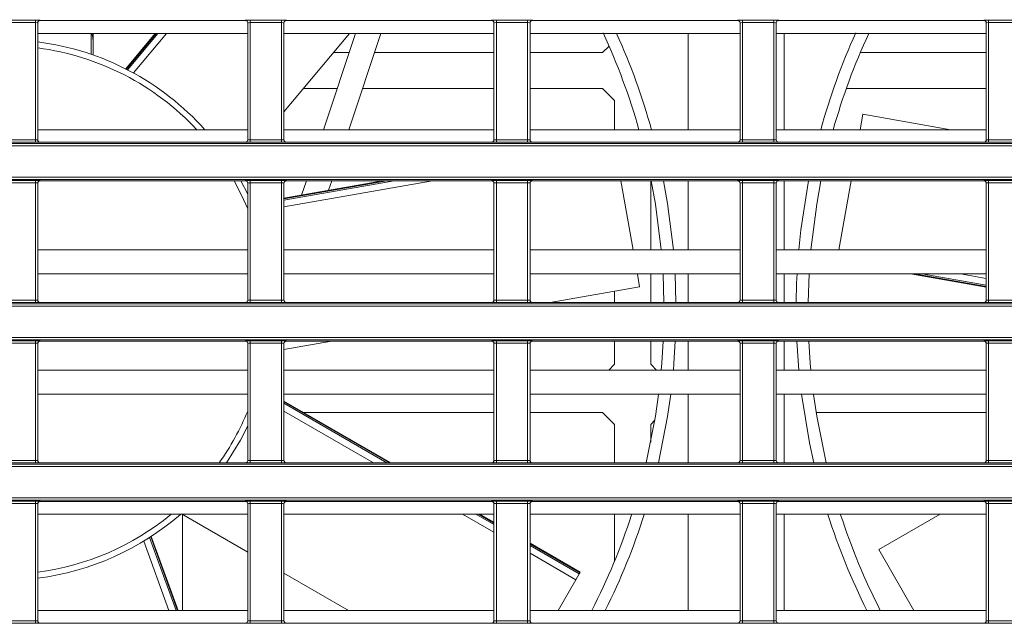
# Model space of a CAD drawing. Header units: millimetres. Extents: x 0 to 1118, y 0 to 864.
# Tile 110 of 256: x 161 to 181, y 431 to 443. Entities that reach past the tile are written whole.
import ezdxf

# ---------------------------------------------------------------- set-up
doc = ezdxf.new("R2010")
doc.units = ezdxf.units.MM
doc.styles.add('SLDTEXTSTYLE0', font='TXT', dxfattribs={"width": 0.605})
doc.dimstyles.new('SLDDIMSTYLE0', dxfattribs={"dimtxt": 3.175, "dimasz": 3.302, "dimexe": 0, "dimexo": 0.0625, "dimgap": 0.79375, "dimtad": 0, "dimtih": 1, "dimtoh": 1, "dimdec": 1, "dimlfac": 4, "dimrnd": 1e-09, "dimzin": 12, "dimdsep": 46, "dimtxsty": 'SLDTEXTSTYLE0', "dimsah": 1, "dimcen": 0.09, "dimadec": 0, "dimazin": 3, "dimtfac": 1, "dimtofl": 0, "dimtmove": 0, "dimatfit": 3, "dimfxl": 1, "dimfrac": 2, "dimtolj": 1, "dimtzin": 12, "dimarcsym": 0})

# ---------------------------------------------------------------- blocks, each defined once
blk = doc.blocks.new('_D_11')
at = {"color": 7, "linetype": 'Continuous', "lineweight": 0}
for p, q in [((93.377, 440.689), (93.377, 479.923)), ((315.67, 440.689), (315.67, 479.923)), ((93.377, 478.323), (199.067, 478.323)), ((315.67, 478.323), (209.981, 478.323))]:
    blk.add_line(p, q, dxfattribs=at)
for points in [[(93.377, 478.323), (96.679, 477.815), (96.679, 478.831)], [(315.67, 478.323), (312.368, 478.831), (312.368, 477.815)]]:
    blk.add_solid(points, dxfattribs=at)
at = {"color": 7, "linetype": 'Continuous', "lineweight": 0, "insert": (199.067, 479.98), "char_height": 3.175, "attachment_point": 1, "style": 'SLDTEXTSTYLE0'}
blk.add_mtext('889.2', dxfattribs=at)

msp = doc.modelspace()

# ---------------------------------------------------------------- linework, layer by layer
at = {"color": 9, "linetype": 'Continuous', "lineweight": 0}
for p, q in [((160.6355, 443.2933), (161.2873, 443.2933)), ((161.2873, 443.2433), (160.6355, 443.2433)), ((161.2873, 443.2433), (161.2873, 443.2933)), ((161.2873, 440.8034), (161.2873, 443.2433)), ((161.3373, 443.2415), (161.3373, 440.8051)), ((161.339, 443.2398), (161.3373, 443.2415)), ((161.3873, 443.2915), (161.389, 443.2898)), ((165.6588, 443.2898), (165.6606, 443.2915)), ((165.7105, 443.2415), (165.7088, 443.2398)), ((165.7105, 440.8051), (165.7105, 443.2415)), ((165.7605, 443.2933), (166.4123, 443.2933)), ((165.7605, 443.2433), (165.7605, 443.2933)), ((166.4123, 443.2433), (165.7605, 443.2433)), ((165.7605, 443.2433), (165.7605, 440.8034)), ((166.4123, 443.2433), (166.4123, 443.2933)), ((166.4123, 440.8034), (166.4123, 443.2433)), ((166.4623, 443.2415), (166.4623, 440.8051)), ((166.464, 443.2398), (166.4623, 443.2415)), ((166.5123, 443.2915), (166.514, 443.2898)), ((170.7838, 443.2898), (170.7856, 443.2915)), ((170.8355, 443.2415), (170.8338, 443.2398)), ((170.8355, 440.8051), (170.8355, 443.2415)), ((170.8855, 443.2933), (171.5373, 443.2933)), ((170.8855, 443.2433), (170.8855, 443.2933)), ((171.5373, 443.2433), (170.8855, 443.2433)), ((170.8855, 443.2433), (170.8855, 440.8034)), ((171.5373, 443.2433), (171.5373, 443.2933)), ((171.5373, 440.8034), (171.5373, 443.2433)), ((171.5873, 443.2415), (171.5873, 440.8051)), ((171.589, 443.2398), (171.5873, 443.2415)), ((171.6373, 443.2915), (171.639, 443.2898)), ((175.9088, 443.2898), (175.9106, 443.2915)), ((175.9605, 443.2415), (175.9588, 443.2398)), ((175.9605, 440.8051), (175.9605, 443.2415)), ((176.0105, 443.2933), (176.6623, 443.2933)), ((176.0105, 443.2433), (176.0105, 443.2933)), ((176.6623, 443.2433), (176.0105, 443.2433)), ((176.0105, 443.2433), (176.0105, 440.8034)), ((176.6623, 443.2433), (176.6623, 443.2933)), ((176.6623, 440.8034), (176.6623, 443.2433)), ((176.7123, 443.2415), (176.7123, 440.8051)), ((176.714, 443.2398), (176.7123, 443.2415)), ((176.7623, 443.2915), (176.764, 443.2898)), ((181.0338, 443.2898), (181.0356, 443.2915)), ((181.0855, 443.2415), (181.0838, 443.2398)), ((181.0855, 440.8051), (181.0855, 443.2415)), ((181.1355, 443.2933), (181.7873, 443.2933)), ((181.1355, 443.2433), (181.1355, 443.2933)), ((181.7873, 443.2433), (181.1355, 443.2433)), ((181.1355, 443.2433), (181.1355, 440.8034)), ((162.4944, 443.0139), (162.4944, 442.8386)), ((163.8022, 443.0139), (163.1819, 442.2747)), ((163.206, 442.2624), (163.8367, 443.0139)), ((164.0183, 443.0139), (163.3316, 442.1956)), ((160.6355, 440.8034), (161.2873, 440.8034)), ((161.2873, 440.7534), (160.6355, 440.7534)), ((161.2873, 440.7534), (161.2873, 440.8034)), ((161.3373, 440.8051), (161.339, 440.8069)), ((161.389, 440.7569), (161.3873, 440.7551)), ((165.6606, 440.7551), (165.6588, 440.7569)), ((165.7088, 440.8069), (165.7105, 440.8051)), ((165.7605, 440.7534), (165.7605, 440.8034)), ((165.7605, 440.8034), (166.4123, 440.8034)), ((166.4123, 440.7534), (165.7605, 440.7534)), ((166.4123, 440.7534), (166.4123, 440.8034)), ((166.4623, 440.8051), (166.464, 440.8069)), ((166.514, 440.7569), (166.5123, 440.7551)), ((170.7856, 440.7551), (170.7838, 440.7569)), ((170.8338, 440.8069), (170.8355, 440.8051)), ((170.8855, 440.7534), (170.8855, 440.8034)), ((170.8855, 440.8034), (171.5373, 440.8034)), ((171.5373, 440.7534), (170.8855, 440.7534)), ((171.5373, 440.7534), (171.5373, 440.8034)), ((171.5873, 440.8051), (171.589, 440.8069)), ((171.639, 440.7569), (171.6373, 440.7551)), ((175.9106, 440.7551), (175.9088, 440.7569)), ((175.9588, 440.8069), (175.9605, 440.8051)), ((176.0105, 440.7534), (176.0105, 440.8034)), ((176.0105, 440.8034), (176.6623, 440.8034)), ((176.6623, 440.7534), (176.0105, 440.7534)), ((176.6623, 440.7534), (176.6623, 440.8034)), ((176.7123, 440.8051), (176.714, 440.8069)), ((176.764, 440.7569), (176.7623, 440.7551)), ((181.0356, 440.7551), (181.0338, 440.7569)), ((181.0838, 440.8069), (181.0855, 440.8051)), ((181.1355, 440.7534), (181.1355, 440.8034)), ((181.1355, 440.8034), (181.7873, 440.8034)), ((181.7873, 440.7534), (181.1355, 440.7534)), ((99.8275, 440.7311), (230.6879, 440.7311)), ((230.6879, 440.6812), (99.8275, 440.6812)), ((99.8275, 440.0294), (230.6879, 440.0294)), ((230.6879, 439.9794), (99.8275, 439.9794)), ((160.6355, 439.9571), (161.2873, 439.9571)), ((161.2873, 439.9072), (161.2873, 439.9571)), ((161.3873, 439.9554), (161.389, 439.9537)), ((165.6588, 439.9537), (165.6606, 439.9554)), ((165.7605, 439.9571), (166.4123, 439.9571)), ((165.7605, 439.9072), (165.7605, 439.9571)), ((166.4123, 439.9072), (166.4123, 439.9571)), ((169.5589, 439.9537), (166.464, 439.408)), ((166.464, 439.5492), (168.7579, 439.9537)), ((168.6057, 439.9537), (166.464, 439.576)), ((166.5123, 439.9554), (166.514, 439.9537)), ((170.7838, 439.9537), (170.7856, 439.9554)), ((170.8855, 439.9571), (171.5373, 439.9571)), ((170.8855, 439.9072), (170.8855, 439.9571)), ((171.5373, 439.9072), (171.5373, 439.9571)), ((171.6373, 439.9554), (171.639, 439.9537)), ((175.9088, 439.9537), (175.9106, 439.9554)), ((176.0105, 439.9571), (176.6623, 439.9571)), ((176.0105, 439.9072), (176.0105, 439.9571)), ((176.6623, 439.9072), (176.6623, 439.9571)), ((176.7623, 439.9554), (176.764, 439.9537)), ((181.0338, 439.9537), (181.0356, 439.9554)), ((181.1355, 439.9571), (181.7873, 439.9571)), ((181.1355, 439.9072), (181.1355, 439.9571)), ((161.2873, 439.9072), (160.6355, 439.9072)), ((161.2873, 437.4673), (161.2873, 439.9072)), ((161.3373, 439.9054), (161.3373, 437.469)), ((161.339, 439.9037), (161.3373, 439.9054)), ((165.7105, 439.9054), (165.7088, 439.9037)), ((165.7105, 437.469), (165.7105, 439.9054)), ((166.4123, 439.9072), (165.7605, 439.9072)), ((165.7605, 439.9072), (165.7605, 437.4673)), ((166.4123, 437.4673), (166.4123, 439.9072)), ((166.4623, 439.9054), (166.4623, 437.469)), ((166.464, 439.9037), (166.4623, 439.9054)), ((170.8355, 439.9054), (170.8338, 439.9037)), ((170.8355, 437.469), (170.8355, 439.9054)), ((171.5373, 439.9072), (170.8855, 439.9072)), ((170.8855, 439.9072), (170.8855, 437.4673)), ((171.5373, 437.4673), (171.5373, 439.9072)), ((171.5873, 439.9054), (171.5873, 437.469)), ((171.589, 439.9037), (171.5873, 439.9054)), ((175.9605, 439.9054), (175.9588, 439.9037)), ((175.9605, 437.469), (175.9605, 439.9054)), ((176.6623, 439.9072), (176.0105, 439.9072)), ((176.0105, 439.9072), (176.0105, 437.4673)), ((176.6623, 437.4673), (176.6623, 439.9072)), ((176.7123, 439.9054), (176.7123, 437.469)), ((176.714, 439.9037), (176.7123, 439.9054)), ((181.0855, 439.9054), (181.0838, 439.9037)), ((181.0855, 437.469), (181.0855, 439.9054)), ((181.7873, 439.9072), (181.1355, 439.9072)), ((181.1355, 439.9072), (181.1355, 437.4673)), ((179.5944, 438.0139), (181.0838, 437.7513)), ((181.0838, 437.7782), (179.7466, 438.0139)), ((180.5476, 438.0139), (181.0838, 437.9194)), ((161.3373, 437.469), (161.339, 437.4708)), ((165.7088, 437.4708), (165.7105, 437.469)), ((166.4623, 437.469), (166.464, 437.4708)), ((170.8338, 437.4708), (170.8355, 437.469)), ((171.5873, 437.469), (171.589, 437.4708)), ((175.9588, 437.4708), (175.9605, 437.469)), ((176.7123, 437.469), (176.714, 437.4708)), ((181.0838, 437.4708), (181.0855, 437.469)), ((99.8275, 437.395), (230.6879, 437.395)), ((230.6879, 437.345), (99.8275, 437.345)), ((160.6355, 437.4673), (161.2873, 437.4673)), ((161.2873, 437.4173), (160.6355, 437.4173)), ((161.2873, 437.4173), (161.2873, 437.4673)), ((161.389, 437.4208), (161.3873, 437.419)), ((165.6606, 437.419), (165.6588, 437.4208)), ((165.7605, 437.4173), (165.7605, 437.4673)), ((165.7605, 437.4673), (166.4123, 437.4673)), ((166.4123, 437.4173), (165.7605, 437.4173)), ((166.4123, 437.4173), (166.4123, 437.4673)), ((166.514, 437.4208), (166.5123, 437.419)), ((170.7856, 437.419), (170.7838, 437.4208)), ((170.8855, 437.4173), (170.8855, 437.4673)), ((170.8855, 437.4673), (171.5373, 437.4673)), ((171.5373, 437.4173), (170.8855, 437.4173)), ((171.5373, 437.4173), (171.5373, 437.4673)), ((171.639, 437.4208), (171.6373, 437.419)), ((175.9106, 437.419), (175.9088, 437.4208)), ((176.0105, 437.4173), (176.0105, 437.4673)), ((176.0105, 437.4673), (176.6623, 437.4673)), ((176.6623, 437.4173), (176.0105, 437.4173)), ((176.6623, 437.4173), (176.6623, 437.4673)), ((176.764, 437.4208), (176.7623, 437.419)), ((181.0356, 437.419), (181.0338, 437.4208)), ((181.1355, 437.4173), (181.1355, 437.4673)), ((181.1355, 437.4673), (181.7873, 437.4673)), ((181.7873, 437.4173), (181.1355, 437.4173)), ((99.8275, 436.6933), (230.6879, 436.6933)), ((230.6879, 436.6433), (99.8275, 436.6433)), ((160.6355, 436.621), (161.2873, 436.621)), ((161.2873, 436.571), (160.6355, 436.571)), ((161.2873, 436.571), (161.2873, 436.621)), ((161.2873, 434.1312), (161.2873, 436.571)), ((161.3373, 436.5693), (161.3373, 434.1329)), ((161.339, 436.5676), (161.3373, 436.5693)), ((161.3873, 436.6193), (161.389, 436.6176)), ((165.6588, 436.6176), (165.6606, 436.6193)), ((165.7105, 436.5693), (165.7088, 436.5676)), ((165.7105, 434.1329), (165.7105, 436.5693)), ((165.7605, 436.621), (166.4123, 436.621)), ((165.7605, 436.571), (165.7605, 436.621)), ((166.4123, 436.571), (165.7605, 436.571)), ((165.7605, 436.571), (165.7605, 434.1312)), ((166.4123, 436.571), (166.4123, 436.621)), ((166.4123, 434.1312), (166.4123, 436.571)), ((166.4623, 436.5693), (166.4623, 434.1329)), ((166.464, 436.5676), (166.4623, 436.5693)), ((166.5123, 436.6193), (166.514, 436.6176)), ((170.7838, 436.6176), (170.7856, 436.6193)), ((170.8355, 436.5693), (170.8338, 436.5676)), ((170.8355, 434.1329), (170.8355, 436.5693)), ((170.8855, 436.621), (171.5373, 436.621)), ((170.8855, 436.571), (170.8855, 436.621)), ((171.5373, 436.571), (170.8855, 436.571)), ((170.8855, 436.571), (170.8855, 434.1312)), ((171.5373, 436.571), (171.5373, 436.621)), ((171.5373, 434.1312), (171.5373, 436.571)), ((171.5873, 436.5693), (171.5873, 434.1329)), ((171.589, 436.5676), (171.5873, 436.5693)), ((171.6373, 436.6193), (171.639, 436.6176)), ((175.9088, 436.6176), (175.9106, 436.6193)), ((175.9605, 436.5693), (175.9588, 436.5676)), ((175.9605, 434.1329), (175.9605, 436.5693)), ((176.0105, 436.621), (176.6623, 436.621)), ((176.0105, 436.571), (176.0105, 436.621)), ((176.6623, 436.571), (176.0105, 436.571)), ((176.0105, 436.571), (176.0105, 434.1312)), ((176.6623, 436.571), (176.6623, 436.621)), ((176.6623, 434.1312), (176.6623, 436.571)), ((176.7123, 436.5693), (176.7123, 434.1329)), ((176.714, 436.5676), (176.7123, 436.5693)), ((176.7623, 436.6193), (176.764, 436.6176)), ((181.0338, 436.6176), (181.0356, 436.6193)), ((181.0855, 436.5693), (181.0838, 436.5676)), ((181.0855, 434.1329), (181.0855, 436.5693)), ((181.1355, 436.621), (181.7873, 436.621)), ((181.1355, 436.571), (181.1355, 436.621)), ((181.7873, 436.571), (181.1355, 436.571)), ((181.1355, 436.571), (181.1355, 434.1312)), ((168.66, 434.0847), (166.464, 435.3525)), ((166.464, 435.322), (168.6071, 434.0847)), ((168.329, 434.0847), (166.464, 435.1614)), ((99.8275, 434.0589), (230.6879, 434.0589)), ((230.6879, 434.0089), (99.8275, 434.0089)), ((160.6355, 434.1312), (161.2873, 434.1312)), ((161.2873, 434.0812), (160.6355, 434.0812)), ((161.2873, 434.0812), (161.2873, 434.1312)), ((161.3373, 434.1329), (161.339, 434.1347)), ((161.389, 434.0847), (161.3873, 434.0829)), ((165.6606, 434.0829), (165.6588, 434.0847)), ((165.7088, 434.1347), (165.7105, 434.1329)), ((165.7605, 434.0812), (165.7605, 434.1312)), ((165.7605, 434.1312), (166.4123, 434.1312)), ((166.4123, 434.0812), (165.7605, 434.0812)), ((166.4123, 434.0812), (166.4123, 434.1312)), ((166.4623, 434.1329), (166.464, 434.1347)), ((166.514, 434.0847), (166.5123, 434.0829)), ((170.7856, 434.0829), (170.7838, 434.0847)), ((170.8338, 434.1347), (170.8355, 434.1329)), ((170.8855, 434.0812), (170.8855, 434.1312)), ((170.8855, 434.1312), (171.5373, 434.1312)), ((171.5373, 434.0812), (170.8855, 434.0812)), ((171.5373, 434.0812), (171.5373, 434.1312)), ((171.5873, 434.1329), (171.589, 434.1347)), ((171.639, 434.0847), (171.6373, 434.0829)), ((175.9106, 434.0829), (175.9088, 434.0847)), ((175.9588, 434.1347), (175.9605, 434.1329)), ((176.0105, 434.0812), (176.0105, 434.1312)), ((176.0105, 434.1312), (176.6623, 434.1312)), ((176.6623, 434.0812), (176.0105, 434.0812)), ((176.6623, 434.0812), (176.6623, 434.1312)), ((176.7123, 434.1329), (176.714, 434.1347)), ((176.764, 434.0847), (176.7623, 434.0829)), ((181.0356, 434.0829), (181.0338, 434.0847)), ((181.0838, 434.1347), (181.0855, 434.1329)), ((181.1355, 434.0812), (181.1355, 434.1312)), ((181.1355, 434.1312), (181.7873, 434.1312)), ((181.7873, 434.0812), (181.1355, 434.0812)), ((99.8275, 433.3572), (230.6879, 433.3572)), ((230.6879, 433.3072), (99.8275, 433.3072)), ((160.6355, 433.2849), (161.2873, 433.2849)), ((161.2873, 433.2349), (160.6355, 433.2349)), ((161.2873, 433.2349), (161.2873, 433.2849)), ((161.2873, 430.7951), (161.2873, 433.2349)), ((161.3373, 433.2332), (161.3373, 430.7968)), ((161.339, 433.2315), (161.3373, 433.2332)), ((161.3873, 433.2832), (161.389, 433.2814)), ((165.6588, 433.2814), (165.6606, 433.2832)), ((165.7105, 433.2332), (165.7088, 433.2315)), ((165.7105, 430.7968), (165.7105, 433.2332)), ((165.7605, 433.2849), (166.4123, 433.2849)), ((165.7605, 433.2349), (165.7605, 433.2849)), ((166.4123, 433.2349), (165.7605, 433.2349)), ((165.7605, 433.2349), (165.7605, 430.7951)), ((166.4123, 433.2349), (166.4123, 433.2849)), ((166.4123, 430.7951), (166.4123, 433.2349)), ((166.4623, 433.2332), (166.4623, 430.7968)), ((166.464, 433.2315), (166.4623, 433.2332)), ((166.5123, 433.2832), (166.514, 433.2814)), ((170.7838, 433.2814), (170.7856, 433.2832)), ((170.8355, 433.2332), (170.8338, 433.2315)), ((170.8355, 430.7968), (170.8355, 433.2332)), ((170.8855, 433.2849), (171.5373, 433.2849)), ((170.8855, 433.2349), (170.8855, 433.2849)), ((171.5373, 433.2349), (170.8855, 433.2349)), ((170.8855, 433.2349), (170.8855, 430.7951)), ((171.5373, 433.2349), (171.5373, 433.2849)), ((171.5373, 430.7951), (171.5373, 433.2349)), ((171.5873, 433.2332), (171.5873, 430.7968)), ((171.589, 433.2315), (171.5873, 433.2332)), ((171.6373, 433.2832), (171.639, 433.2814)), ((175.9088, 433.2814), (175.9106, 433.2832)), ((175.9605, 433.2332), (175.9588, 433.2315)), ((175.9605, 430.7968), (175.9605, 433.2332)), ((176.0105, 433.2849), (176.6623, 433.2849)), ((176.0105, 433.2349), (176.0105, 433.2849)), ((176.6623, 433.2349), (176.0105, 433.2349)), ((176.0105, 433.2349), (176.0105, 430.7951)), ((176.6623, 433.2349), (176.6623, 433.2849)), ((176.6623, 430.7951), (176.6623, 433.2349)), ((176.7123, 433.2332), (176.7123, 430.7968)), ((176.714, 433.2315), (176.7123, 433.2332)), ((176.7623, 433.2832), (176.764, 433.2814)), ((181.0338, 433.2814), (181.0356, 433.2832)), ((181.0855, 433.2332), (181.0838, 433.2315)), ((181.0855, 430.7968), (181.0855, 433.2332)), ((181.1355, 433.2849), (181.7873, 433.2849)), ((181.1355, 433.2349), (181.1355, 433.2849)), ((181.7873, 433.2349), (181.1355, 433.2349)), ((181.1355, 433.2349), (181.1355, 430.7951)), ((170.8338, 432.6385), (170.1835, 433.0139)), ((170.4617, 433.0139), (170.8338, 432.7991)), ((170.8338, 432.8297), (170.5146, 433.0139)), ((164.0699, 431.0139), (163.5454, 432.4551)), ((163.666, 432.5304), (164.218, 431.0139)), ((164.2461, 431.0139), (163.6888, 432.5451)), ((172.6251, 431.7955), (171.589, 432.3936)), ((171.589, 432.3631), (172.6118, 431.7726)), ((172.5423, 431.6521), (171.589, 432.2025)), ((160.6355, 430.7951), (161.2873, 430.7951)), ((161.2873, 430.7451), (160.6355, 430.7451)), ((161.2873, 430.7451), (161.2873, 430.7951)), ((161.3373, 430.7968), (161.339, 430.7986)), ((161.389, 430.7486), (161.3873, 430.7468)), ((165.6606, 430.7468), (165.6588, 430.7486)), ((165.7088, 430.7986), (165.7105, 430.7968)), ((165.7605, 430.7451), (165.7605, 430.7951)), ((165.7605, 430.7951), (166.4123, 430.7951)), ((166.4123, 430.7451), (165.7605, 430.7451)), ((166.4123, 430.7451), (166.4123, 430.7951)), ((166.4623, 430.7968), (166.464, 430.7986)), ((166.514, 430.7486), (166.5123, 430.7468)), ((170.7856, 430.7468), (170.7838, 430.7486)), ((170.8338, 430.7986), (170.8355, 430.7968)), ((170.8855, 430.7451), (170.8855, 430.7951)), ((170.8855, 430.7951), (171.5373, 430.7951)), ((171.5373, 430.7451), (170.8855, 430.7451)), ((171.5373, 430.7451), (171.5373, 430.7951)), ((171.5873, 430.7968), (171.589, 430.7986)), ((171.639, 430.7486), (171.6373, 430.7468)), ((175.9106, 430.7468), (175.9088, 430.7486)), ((175.9588, 430.7986), (175.9605, 430.7968)), ((176.0105, 430.7451), (176.0105, 430.7951)), ((176.0105, 430.7951), (176.6623, 430.7951)), ((176.6623, 430.7451), (176.0105, 430.7451)), ((176.6623, 430.7451), (176.6623, 430.7951)), ((176.7123, 430.7968), (176.714, 430.7986)), ((176.764, 430.7486), (176.7623, 430.7468)), ((181.0356, 430.7468), (181.0338, 430.7486)), ((181.0838, 430.7986), (181.0855, 430.7968)), ((181.1355, 430.7451), (181.1355, 430.7951)), ((181.1355, 430.7951), (181.7873, 430.7951)), ((181.7873, 430.7451), (181.1355, 430.7451))]:
    msp.add_line(p, q, dxfattribs=at)
at = {"color": 7, "linetype": 'Continuous', "lineweight": 15}
for p, q in [((161.339, 443.2398), (161.339, 440.8069)), ((165.6588, 443.2898), (161.389, 443.2898)), ((165.7088, 440.8069), (165.7088, 443.2398)), ((166.464, 443.2398), (166.464, 440.8069)), ((170.7838, 443.2898), (166.514, 443.2898)), ((170.8338, 440.8069), (170.8338, 443.2398)), ((171.589, 443.2398), (171.589, 440.8069)), ((175.9088, 443.2898), (171.639, 443.2898)), ((175.9588, 440.8069), (175.9588, 443.2398)), ((176.714, 443.2398), (176.714, 440.8069)), ((181.0338, 443.2898), (176.764, 443.2898)), ((181.0838, 440.8069), (181.0838, 443.2398)), ((165.7088, 443.0139), (161.339, 443.0139)), ((162.448, 442.5918), (162.448, 443.0139)), ((163.7825, 443.0139), (163.1683, 442.282)), ((166.464, 441.3868), (167.8293, 443.0139)), ((170.8338, 443.0139), (166.464, 443.0139)), ((167.2858, 441.0139), (167.955, 443.0139)), ((168.4822, 443.0139), (167.813, 441.0139)), ((175.9588, 443.0139), (171.589, 443.0139)), ((174.8767, 441.0139), (174.8767, 443.0139)), ((181.0838, 443.0139), (176.714, 443.0139)), ((176.8767, 443.0139), (176.8767, 441.0139)), ((162.4944, 442.8386), (162.4944, 442.5695)), ((167.8244, 442.6236), (167.5018, 442.6236)), ((170.8338, 442.6236), (168.3516, 442.6236)), ((173.0989, 442.6236), (171.589, 442.6236)), ((173.0989, 442.6236), (173.2318, 442.7565)), ((181.0838, 442.6236), (178.4644, 442.6236)), ((167.5734, 441.8736), (166.8725, 441.8736)), ((170.8338, 441.8736), (168.1007, 441.8736)), ((173.0989, 441.8736), (171.589, 441.8736)), ((173.3489, 441.6236), (173.0989, 441.8736)), ((181.0838, 441.8736), (178.1725, 441.8736)), ((173.3489, 441.6236), (173.3489, 441.0139)), ((178.4605, 441.0139), (178.5173, 441.3364)), ((180.3462, 441.0139), (178.5173, 441.3364)), ((165.7088, 441.0139), (161.339, 441.0139)), ((170.8338, 441.0139), (166.464, 441.0139)), ((175.9588, 441.0139), (171.589, 441.0139)), ((181.0838, 441.0139), (176.714, 441.0139)), ((165.6588, 440.7569), (161.389, 440.7569)), ((170.7838, 440.7569), (166.514, 440.7569)), ((175.9088, 440.7569), (171.639, 440.7569)), ((181.0338, 440.7569), (176.764, 440.7569)), ((165.6588, 439.9537), (161.389, 439.9537)), ((165.5667, 439.9537), (165.7088, 439.6745)), ((168.5186, 439.9537), (166.464, 439.5914)), ((170.7838, 439.9537), (166.514, 439.9537)), ((166.8315, 439.6562), (166.931, 439.9537)), ((167.4582, 439.9537), (167.3918, 439.755)), ((175.9088, 439.9537), (171.639, 439.9537)), ((173.4798, 439.9537), (173.7337, 438.5139)), ((174.0989, 439.9537), (174.0989, 438.5139)), ((174.8767, 438.5139), (174.8767, 439.9537)), ((181.0338, 439.9537), (176.764, 439.9537)), ((176.8767, 439.9537), (176.8767, 438.5139)), ((178.0196, 438.5139), (178.2735, 439.9537)), ((161.339, 439.9037), (161.339, 437.4708)), ((165.7088, 437.4708), (165.7088, 439.9037)), ((166.464, 439.9037), (166.464, 437.4708)), ((170.8338, 437.4708), (170.8338, 439.9037)), ((171.589, 439.9037), (171.589, 437.4708)), ((175.9588, 437.4708), (175.9588, 439.9037)), ((176.714, 439.9037), (176.714, 437.4708)), ((181.0838, 437.4708), (181.0838, 439.9037)), ((165.7088, 438.5139), (161.339, 438.5139)), ((170.8338, 438.5139), (166.464, 438.5139)), ((175.9588, 438.5139), (171.589, 438.5139)), ((181.0838, 438.5139), (176.714, 438.5139)), ((165.7088, 438.0139), (161.339, 438.0139)), ((170.8338, 438.0139), (166.464, 438.0139)), ((175.9588, 438.0139), (171.589, 438.0139)), ((173.8224, 438.0104), (173.8685, 437.7491)), ((174.0989, 438.0139), (174.0989, 437.4208)), ((174.3758, 437.4208), (174.356, 438.0168)), ((174.6065, 438.0152), (174.6258, 437.4208)), ((174.8767, 437.4208), (174.8767, 438.0139)), ((181.0838, 438.0139), (176.714, 438.0139)), ((176.8767, 438.0139), (176.8767, 437.4208)), ((177.3972, 438.0154), (177.3775, 437.4208)), ((179.5073, 438.0139), (181.0838, 437.736)), ((172.0067, 437.4208), (173.8685, 437.7491)), ((173.3489, 437.6575), (173.3489, 437.4208)), ((165.6588, 437.4208), (161.389, 437.4208)), ((170.7838, 437.4208), (166.514, 437.4208)), ((175.9088, 437.4208), (171.639, 437.4208)), ((181.0338, 437.4208), (176.764, 437.4208)), ((161.339, 436.5676), (161.339, 434.1347)), ((165.6588, 436.6176), (161.389, 436.6176)), ((165.7088, 434.1347), (165.7088, 436.5676)), ((166.464, 436.4435), (167.4513, 436.6176)), ((166.464, 436.5676), (166.464, 434.1347)), ((170.7838, 436.6176), (166.514, 436.6176)), ((170.8338, 434.1347), (170.8338, 436.5676)), ((171.589, 436.5676), (171.589, 434.1347)), ((175.9088, 436.6176), (171.639, 436.6176)), ((173.3489, 436.6176), (173.3489, 436.1336)), ((174.0989, 436.6176), (174.0989, 436.1336)), ((174.8767, 436.0139), (174.8767, 436.6176)), ((175.9588, 434.1347), (175.9588, 436.5676)), ((176.714, 436.5676), (176.714, 434.1347)), ((181.0338, 436.6176), (176.764, 436.6176)), ((176.8767, 436.6176), (176.8767, 436.0139)), ((177.1825, 436.0139), (177.1416, 436.6176)), ((181.0838, 434.1347), (181.0838, 436.5676)), ((173.2292, 436.0139), (173.3489, 436.1336)), ((174.0989, 436.1336), (174.2186, 436.0139)), ((165.7088, 436.0139), (161.339, 436.0139)), ((170.8338, 436.0139), (166.464, 436.0139)), ((175.9588, 436.0139), (171.589, 436.0139)), ((181.0838, 436.0139), (176.714, 436.0139)), ((165.7088, 435.5139), (161.339, 435.5139)), ((170.8338, 435.5139), (166.464, 435.5139)), ((175.9588, 435.5139), (171.589, 435.5139)), ((174.8767, 434.0847), (174.8767, 435.5139)), ((181.0838, 435.5139), (176.714, 435.5139)), ((176.8767, 435.5139), (176.8767, 434.0847)), ((168.6902, 434.0847), (166.464, 435.37)), ((170.8338, 435.1336), (166.8734, 435.1336)), ((173.0989, 435.1336), (171.589, 435.1336)), ((173.3489, 434.8836), (173.0989, 435.1336)), ((181.0838, 435.1336), (177.5426, 435.1336)), ((173.3489, 434.8836), (173.3489, 434.0847)), ((174.1837, 434.9685), (174.0989, 434.8836)), ((174.0989, 434.8836), (174.0989, 434.5139)), ((165.6588, 434.0847), (161.389, 434.0847)), ((170.7838, 434.0847), (166.514, 434.0847)), ((175.9088, 434.0847), (171.639, 434.0847)), ((181.0338, 434.0847), (176.764, 434.0847)), ((161.339, 433.2315), (161.339, 430.7986)), ((165.6588, 433.2814), (161.389, 433.2814)), ((165.7088, 430.7986), (165.7088, 433.2315)), ((166.464, 433.2315), (166.464, 430.7986)), ((170.7838, 433.2814), (166.514, 433.2814)), ((170.8338, 430.7986), (170.8338, 433.2315)), ((171.589, 433.2315), (171.589, 430.7986)), ((175.9088, 433.2814), (171.639, 433.2814)), ((175.9588, 430.7986), (175.9588, 433.2315)), ((176.714, 433.2315), (176.714, 430.7986)), ((181.0338, 433.2814), (176.764, 433.2814)), ((181.0838, 430.7986), (181.0838, 433.2315)), ((165.7088, 433.0139), (161.339, 433.0139)), ((164.3304, 433.0222), (165.7088, 432.2263)), ((164.3489, 433.0115), (164.3489, 431.0139)), ((170.8338, 433.0139), (166.464, 433.0139)), ((170.8338, 432.8471), (170.5448, 433.0139)), ((175.9588, 433.0139), (171.589, 433.0139)), ((173.3489, 433.0139), (173.3489, 432.0476)), ((174.8767, 431.0139), (174.8767, 433.0139)), ((181.0838, 433.0139), (176.714, 433.0139)), ((176.8767, 433.0139), (176.8767, 431.0139)), ((180.1233, 433.0139), (178.8494, 432.2784)), ((164.2622, 431.0139), (163.7019, 432.5533)), ((172.6326, 431.8086), (171.589, 432.4111)), ((179.5795, 431.0139), (178.8494, 432.2784)), ((166.464, 431.7903), (167.8087, 431.0139)), ((172.6118, 431.7726), (172.5423, 431.6521)), ((172.6118, 431.7726), (172.6251, 431.7955)), ((172.6326, 431.8086), (172.6251, 431.7955)), ((172.5423, 431.6521), (172.1738, 431.0139)), ((165.7088, 431.0139), (161.339, 431.0139)), ((170.8338, 431.0139), (166.464, 431.0139)), ((175.9588, 431.0139), (171.589, 431.0139)), ((181.0838, 431.0139), (176.714, 431.0139)), ((165.6588, 430.7486), (161.389, 430.7486)), ((170.7838, 430.7486), (166.514, 430.7486)), ((175.9088, 430.7486), (171.639, 430.7486)), ((181.0338, 430.7486), (176.764, 430.7486))]:
    msp.add_line(p, q, dxfattribs=at)
at = {"color": 7, "linetype": 'Continuous', "lineweight": 15, "flags": 128}
for points in [[(162.4626, 443.0142), (162.4848, 442.9362), (162.4944, 442.8386)], [(174.3197, 438.5139), (174.1986, 439.4693), (174.1109, 439.9537)], [(174.3658, 439.9537), (174.4499, 439.4812), (174.5707, 438.5139)], [(177.1826, 438.5139), (177.2262, 438.9299), (177.3875, 439.9537)], [(177.6424, 439.9537), (177.5547, 439.4693), (177.4336, 438.5139)], [(177.1275, 437.4208), (177.1377, 437.8202), (177.1469, 438.0164)], [(174.3197, 436.0139), (174.3321, 436.1572), (174.3615, 436.6176)], [(174.6117, 436.6176), (174.5824, 436.1513), (174.5708, 436.0139)], [(177.3918, 436.6176), (177.4212, 436.1572), (177.4336, 436.0139)], [(174.0041, 434.0847), (174.1986, 435.058), (174.2641, 435.5081)], [(174.5165, 435.5112), (174.4499, 435.046), (174.261, 434.0847)], [(177.4923, 434.0847), (177.4025, 434.4982), (177.2365, 435.513)], [(177.4892, 435.5083), (177.5547, 435.058), (177.7492, 434.0847)], [(165.7088, 434.8527), (165.5559, 434.5538), (165.2672, 434.0847)]]:
    msp.add_lwpolyline(points, dxfattribs=at)
at = {"color": 9, "linetype": 'Continuous', "lineweight": 0, "flags": 128}
msp.add_lwpolyline([(165.7088, 439.3665), (165.582, 439.65), (165.4239, 439.9537)], dxfattribs=at)
at = {"color": 9, "linetype": 'Continuous', "lineweight": 0}
for centre, radius, start, end in [((161.3873, 443.2415), 0.05, 90.02044, 179.97956), ((165.6605, 443.2415), 0.05, 0.02044, 89.97956), ((166.5123, 443.2415), 0.05, 90.02044, 179.97956), ((170.7855, 443.2415), 0.05, 0.02044, 89.97956), ((171.6373, 443.2415), 0.05, 90.02044, 179.97956), ((175.9105, 443.2415), 0.05, 0.02044, 89.97956), ((176.7623, 443.2415), 0.05, 90.02044, 179.97956), ((181.0355, 443.2415), 0.05, 0.02044, 89.97956), ((160.6267, 437.2636), 5.5, 42.99046, 82.55806), ((161.3873, 440.8052), 0.05, 180.02044, 269.97956), ((165.6605, 440.8052), 0.05, 270.02044, 359.97956), ((166.5123, 440.8052), 0.05, 180.02044, 269.97956), ((170.7855, 440.8052), 0.05, 270.02044, 359.97956), ((171.6373, 440.8052), 0.05, 180.02044, 269.97956), ((175.9105, 440.8052), 0.05, 270.02044, 359.97956), ((176.7623, 440.8052), 0.05, 180.02044, 269.97956), ((181.0355, 440.8052), 0.05, 270.02044, 359.97956), ((161.3873, 439.9054), 0.05, 90.02044, 179.97956), ((165.6605, 439.9054), 0.05, 0.02044, 89.97956), ((166.5123, 439.9054), 0.05, 90.02044, 179.97956), ((170.7855, 439.9054), 0.05, 0.02044, 89.97956), ((171.6373, 439.9054), 0.05, 90.02044, 179.97956), ((175.9105, 439.9054), 0.05, 0.02044, 89.97956), ((176.7623, 439.9054), 0.05, 90.02044, 179.97956), ((181.0355, 439.9054), 0.05, 0.02044, 89.97956), ((161.3873, 437.469), 0.05, 180.02044, 269.97956), ((165.6605, 437.469), 0.05, 270.02044, 359.97956), ((166.5123, 437.469), 0.05, 180.02044, 269.97956), ((170.7855, 437.469), 0.05, 270.02044, 359.97956), ((171.6373, 437.469), 0.05, 180.02044, 269.97956), ((175.9105, 437.469), 0.05, 270.02044, 359.97956), ((176.7623, 437.469), 0.05, 180.02044, 269.97956), ((181.0355, 437.469), 0.05, 270.02044, 359.97956), ((161.3873, 436.5693), 0.05, 90.02044, 179.97956), ((165.6605, 436.5693), 0.05, 0.02044, 89.97956), ((166.5123, 436.5693), 0.05, 90.02044, 179.97956), ((170.7855, 436.5693), 0.05, 0.02044, 89.97956), ((171.6373, 436.5693), 0.05, 90.02044, 179.97956), ((175.9105, 436.5693), 0.05, 0.02044, 89.97956), ((176.7623, 436.5693), 0.05, 90.02044, 179.97956), ((181.0355, 436.5693), 0.05, 0.02044, 89.97956), ((160.6267, 437.2636), 5.5, 324.69081, 337.52163), ((161.3873, 434.1329), 0.05, 180.02044, 269.97956), ((165.6605, 434.1329), 0.05, 270.02044, 359.97956), ((166.5123, 434.1329), 0.05, 180.02044, 269.97956), ((170.7855, 434.1329), 0.05, 270.02044, 359.97956), ((171.6373, 434.1329), 0.05, 180.02044, 269.97956), ((175.9105, 434.1329), 0.05, 270.02044, 359.97956), ((176.7623, 434.1329), 0.05, 180.02044, 269.97956), ((181.0355, 434.1329), 0.05, 270.02044, 359.97956), ((161.3873, 433.2332), 0.05, 90.02044, 179.97956), ((165.6605, 433.2332), 0.05, 0.02044, 89.97956), ((166.5123, 433.2332), 0.05, 90.02044, 179.97956), ((170.7855, 433.2332), 0.05, 0.02044, 89.97956), ((171.6373, 433.2332), 0.05, 90.02044, 179.97956), ((175.9105, 433.2332), 0.05, 0.02044, 89.97956), ((176.7623, 433.2332), 0.05, 90.02044, 179.97956), ((181.0355, 433.2332), 0.05, 0.02044, 89.97956), ((160.6267, 437.2636), 5.5, 277.44194, 309.26848), ((161.3873, 430.7968), 0.05, 180.02044, 269.97956), ((165.6605, 430.7968), 0.05, 270.02044, 359.97956), ((166.5123, 430.7968), 0.05, 180.02044, 269.97956), ((170.7855, 430.7968), 0.05, 270.02044, 359.97956), ((171.6373, 430.7968), 0.05, 180.02044, 269.97956), ((175.9105, 430.7968), 0.05, 270.02044, 359.97956), ((176.7623, 430.7968), 0.05, 180.02044, 269.97956), ((181.0355, 430.7968), 0.05, 270.02044, 359.97956)]:
    msp.add_arc(centre, radius, start, end, dxfattribs=at)
at = {"color": 7, "linetype": 'Continuous', "lineweight": 15}
for centre, radius, start, end in [((160.6267, 437.2636), 13.75, 15.82801, 24.78714), ((160.6267, 437.2636), 14, 15.53816, 24.26492), ((191.1267, 437.2636), 14, 155.66961, 164.46184), ((191.1267, 437.2636), 13.75, 155.27185, 164.17199), ((160.6267, 437.2636), 5.625, 41.8147, 82.72434), ((160.6267, 437.2636), 5.625, 277.27566, 310.88737), ((160.6267, 437.2636), 13.75, 332.96581, 341.94199), ((160.6267, 437.2636), 14, 333.48669, 342.32012), ((191.1267, 437.2636), 14, 197.69175, 206.51331), ((191.1267, 437.2636), 13.75, 198.05357, 207.03419)]:
    msp.add_arc(centre, radius, start, end, dxfattribs=at)
at = {"color": 9, "linetype": 'Continuous', "lineweight": 0}
for centre, major_axis, ratio, start_param, end_param in [((161.2873, 443.2915), (0.1, 0), 0.0174551, 0.0174533, 1.5707963), ((161.2873, 443.2415), (0.05, 0), 0.0349101, 0.0174533, 1.5707963), ((165.7605, 443.2915), (0.1, 0), 0.0174551, 1.5707963, 3.1241394), ((165.7605, 443.2415), (0.05, 0), 0.0349101, 1.5707963, 3.1241394), ((166.4123, 443.2915), (0.1, 0), 0.0174551, 0.0174533, 1.5707963), ((166.4123, 443.2415), (0.05, 0), 0.0349101, 0.0174533, 1.5707963), ((170.8855, 443.2915), (0.1, 0), 0.0174551, 1.5707963, 3.1241394), ((170.8855, 443.2415), (0.05, 0), 0.0349101, 1.5707963, 3.1241394), ((171.5373, 443.2915), (0.1, 0), 0.0174551, 0.0174533, 1.5707963), ((171.5373, 443.2415), (0.05, 0), 0.0349101, 0.0174533, 1.5707963), ((176.0105, 443.2915), (0.1, 0), 0.0174551, 1.5707963, 3.1241394), ((176.0105, 443.2415), (0.05, 0), 0.0349101, 1.5707963, 3.1241394), ((176.6623, 443.2915), (0.1, 0), 0.0174551, 0.0174533, 1.5707963), ((176.6623, 443.2415), (0.05, 0), 0.0349101, 0.0174533, 1.5707963), ((181.1355, 443.2915), (0.1, 0), 0.0174551, 1.5707963, 3.1241394), ((181.1355, 443.2415), (0.05, 0), 0.0349101, 1.5707963, 3.1241394), ((161.2873, 440.8052), (0.05, 0), 0.0349101, 4.712389, 6.265732), ((161.2873, 440.7552), (0.1, 0), 0.0174551, 4.712389, 6.265732), ((165.7605, 440.7552), (0.1, 0), 0.0174551, 3.1590459, 4.712389), ((165.7605, 440.8052), (0.05, 0), 0.0349101, 3.1590459, 4.712389), ((166.4123, 440.8052), (0.05, 0), 0.0349101, 4.712389, 6.265732), ((166.4123, 440.7552), (0.1, 0), 0.0174551, 4.712389, 6.265732), ((170.8855, 440.7552), (0.1, 0), 0.0174551, 3.1590459, 4.712389), ((170.8855, 440.8052), (0.05, 0), 0.0349101, 3.1590459, 4.712389), ((171.5373, 440.8052), (0.05, 0), 0.0349101, 4.712389, 6.265732), ((171.5373, 440.7552), (0.1, 0), 0.0174551, 4.712389, 6.265732), ((176.0105, 440.7552), (0.1, 0), 0.0174551, 3.1590459, 4.712389), ((176.0105, 440.8052), (0.05, 0), 0.0349101, 3.1590459, 4.712389), ((176.6623, 440.8052), (0.05, 0), 0.0349101, 4.712389, 6.265732), ((176.6623, 440.7552), (0.1, 0), 0.0174551, 4.712389, 6.265732), ((181.1355, 440.7552), (0.1, 0), 0.0174551, 3.1590459, 4.712389), ((181.1355, 440.8052), (0.05, 0), 0.0349101, 3.1590459, 4.712389), ((161.2873, 439.9554), (0.1, 0), 0.0174551, 0.0174533, 1.5707963), ((165.7605, 439.9554), (0.1, 0), 0.0174551, 1.5707963, 3.1241394), ((166.4123, 439.9554), (0.1, 0), 0.0174551, 0.0174533, 1.5707963), ((170.8855, 439.9554), (0.1, 0), 0.0174551, 1.5707963, 3.1241394), ((171.5373, 439.9554), (0.1, 0), 0.0174551, 0.0174533, 1.5707963), ((176.0105, 439.9554), (0.1, 0), 0.0174551, 1.5707963, 3.1241394), ((176.6623, 439.9554), (0.1, 0), 0.0174551, 0.0174533, 1.5707963), ((181.1355, 439.9554), (0.1, 0), 0.0174551, 1.5707963, 3.1241394), ((161.2873, 439.9054), (0.05, 0), 0.0349101, 0.0174533, 1.5707963), ((165.7605, 439.9054), (0.05, 0), 0.0349101, 1.5707963, 3.1241394), ((166.4123, 439.9054), (0.05, 0), 0.0349101, 0.0174533, 1.5707963), ((170.8855, 439.9054), (0.05, 0), 0.0349101, 1.5707963, 3.1241394), ((171.5373, 439.9054), (0.05, 0), 0.0349101, 0.0174533, 1.5707963), ((176.0105, 439.9054), (0.05, 0), 0.0349101, 1.5707963, 3.1241394), ((176.6623, 439.9054), (0.05, 0), 0.0349101, 0.0174533, 1.5707963), ((181.1355, 439.9054), (0.05, 0), 0.0349101, 1.5707963, 3.1241394), ((161.2873, 437.4691), (0.05, 0), 0.0349101, 4.712389, 6.265732), ((161.2873, 437.4191), (0.1, 0), 0.0174551, 4.712389, 6.265732), ((165.7605, 437.4191), (0.1, 0), 0.0174551, 3.1590459, 4.712389), ((165.7605, 437.4691), (0.05, 0), 0.0349101, 3.1590459, 4.712389), ((166.4123, 437.4691), (0.05, 0), 0.0349101, 4.712389, 6.265732), ((166.4123, 437.4191), (0.1, 0), 0.0174551, 4.712389, 6.265732), ((170.8855, 437.4191), (0.1, 0), 0.0174551, 3.1590459, 4.712389), ((170.8855, 437.4691), (0.05, 0), 0.0349101, 3.1590459, 4.712389), ((171.5373, 437.4691), (0.05, 0), 0.0349101, 4.712389, 6.265732), ((171.5373, 437.4191), (0.1, 0), 0.0174551, 4.712389, 6.265732), ((176.0105, 437.4191), (0.1, 0), 0.0174551, 3.1590459, 4.712389), ((176.0105, 437.4691), (0.05, 0), 0.0349101, 3.1590459, 4.712389), ((176.6623, 437.4691), (0.05, 0), 0.0349101, 4.712389, 6.265732), ((176.6623, 437.4191), (0.1, 0), 0.0174551, 4.712389, 6.265732), ((181.1355, 437.4191), (0.1, 0), 0.0174551, 3.1590459, 4.712389), ((181.1355, 437.4691), (0.05, 0), 0.0349101, 3.1590459, 4.712389), ((161.2873, 436.6193), (0.1, 0), 0.0174551, 0.0174533, 1.5707963), ((161.2873, 436.5693), (0.05, 0), 0.0349101, 0.0174533, 1.5707963), ((165.7605, 436.6193), (0.1, 0), 0.0174551, 1.5707963, 3.1241394), ((165.7605, 436.5693), (0.05, 0), 0.0349101, 1.5707963, 3.1241394), ((166.4123, 436.6193), (0.1, 0), 0.0174551, 0.0174533, 1.5707963), ((166.4123, 436.5693), (0.05, 0), 0.0349101, 0.0174533, 1.5707963), ((170.8855, 436.6193), (0.1, 0), 0.0174551, 1.5707963, 3.1241394), ((170.8855, 436.5693), (0.05, 0), 0.0349101, 1.5707963, 3.1241394), ((171.5373, 436.6193), (0.1, 0), 0.0174551, 0.0174533, 1.5707963), ((171.5373, 436.5693), (0.05, 0), 0.0349101, 0.0174533, 1.5707963), ((176.0105, 436.6193), (0.1, 0), 0.0174551, 1.5707963, 3.1241394), ((176.0105, 436.5693), (0.05, 0), 0.0349101, 1.5707963, 3.1241394), ((176.6623, 436.6193), (0.1, 0), 0.0174551, 0.0174533, 1.5707963), ((176.6623, 436.5693), (0.05, 0), 0.0349101, 0.0174533, 1.5707963), ((181.1355, 436.6193), (0.1, 0), 0.0174551, 1.5707963, 3.1241394), ((181.1355, 436.5693), (0.05, 0), 0.0349101, 1.5707963, 3.1241394), ((161.2873, 434.1329), (0.05, 0), 0.0349101, 4.712389, 6.265732), ((161.2873, 434.083), (0.1, 0), 0.0174551, 4.712389, 6.265732), ((165.7605, 434.083), (0.1, 0), 0.0174551, 3.1590459, 4.712389), ((165.7605, 434.1329), (0.05, 0), 0.0349101, 3.1590459, 4.712389), ((166.4123, 434.1329), (0.05, 0), 0.0349101, 4.712389, 6.265732), ((166.4123, 434.083), (0.1, 0), 0.0174551, 4.712389, 6.265732), ((170.8855, 434.083), (0.1, 0), 0.0174551, 3.1590459, 4.712389), ((170.8855, 434.1329), (0.05, 0), 0.0349101, 3.1590459, 4.712389), ((171.5373, 434.1329), (0.05, 0), 0.0349101, 4.712389, 6.265732), ((171.5373, 434.083), (0.1, 0), 0.0174551, 4.712389, 6.265732), ((176.0105, 434.083), (0.1, 0), 0.0174551, 3.1590459, 4.712389), ((176.0105, 434.1329), (0.05, 0), 0.0349101, 3.1590459, 4.712389), ((176.6623, 434.1329), (0.05, 0), 0.0349101, 4.712389, 6.265732), ((176.6623, 434.083), (0.1, 0), 0.0174551, 4.712389, 6.265732), ((181.1355, 434.083), (0.1, 0), 0.0174551, 3.1590459, 4.712389), ((181.1355, 434.1329), (0.05, 0), 0.0349101, 3.1590459, 4.712389), ((161.2873, 433.2832), (0.1, 0), 0.0174551, 0.0174533, 1.5707963), ((161.2873, 433.2332), (0.05, 0), 0.0349101, 0.0174533, 1.5707963), ((165.7605, 433.2832), (0.1, 0), 0.0174551, 1.5707963, 3.1241394), ((165.7605, 433.2332), (0.05, 0), 0.0349101, 1.5707963, 3.1241394), ((166.4123, 433.2832), (0.1, 0), 0.0174551, 0.0174533, 1.5707963), ((166.4123, 433.2332), (0.05, 0), 0.0349101, 0.0174533, 1.5707963), ((170.8855, 433.2832), (0.1, 0), 0.0174551, 1.5707963, 3.1241394), ((170.8855, 433.2332), (0.05, 0), 0.0349101, 1.5707963, 3.1241394), ((171.5373, 433.2832), (0.1, 0), 0.0174551, 0.0174533, 1.5707963), ((171.5373, 433.2332), (0.05, 0), 0.0349101, 0.0174533, 1.5707963), ((176.0105, 433.2832), (0.1, 0), 0.0174551, 1.5707963, 3.1241394), ((176.0105, 433.2332), (0.05, 0), 0.0349101, 1.5707963, 3.1241394), ((176.6623, 433.2832), (0.1, 0), 0.0174551, 0.0174533, 1.5707963), ((176.6623, 433.2332), (0.05, 0), 0.0349101, 0.0174533, 1.5707963), ((181.1355, 433.2832), (0.1, 0), 0.0174551, 1.5707963, 3.1241394), ((181.1355, 433.2332), (0.05, 0), 0.0349101, 1.5707963, 3.1241394), ((161.2873, 430.7968), (0.05, 0), 0.0349101, 4.712389, 6.265732), ((161.2873, 430.7468), (0.1, 0), 0.0174551, 4.712389, 6.265732), ((165.7605, 430.7468), (0.1, 0), 0.0174551, 3.1590459, 4.712389), ((165.7605, 430.7968), (0.05, 0), 0.0349101, 3.1590459, 4.712389), ((166.4123, 430.7968), (0.05, 0), 0.0349101, 4.712389, 6.265732), ((166.4123, 430.7468), (0.1, 0), 0.0174551, 4.712389, 6.265732), ((170.8855, 430.7468), (0.1, 0), 0.0174551, 3.1590459, 4.712389), ((170.8855, 430.7968), (0.05, 0), 0.0349101, 3.1590459, 4.712389), ((171.5373, 430.7968), (0.05, 0), 0.0349101, 4.712389, 6.265732), ((171.5373, 430.7468), (0.1, 0), 0.0174551, 4.712389, 6.265732), ((176.0105, 430.7468), (0.1, 0), 0.0174551, 3.1590459, 4.712389), ((176.0105, 430.7968), (0.05, 0), 0.0349101, 3.1590459, 4.712389), ((176.6623, 430.7968), (0.05, 0), 0.0349101, 4.712389, 6.265732), ((176.6623, 430.7468), (0.1, 0), 0.0174551, 4.712389, 6.265732), ((181.1355, 430.7468), (0.1, 0), 0.0174551, 3.1590459, 4.712389), ((181.1355, 430.7968), (0.05, 0), 0.0349101, 3.1590459, 4.712389)]:
    msp.add_ellipse(centre, major_axis=major_axis, ratio=ratio, start_param=start_param, end_param=end_param, dxfattribs=at)
at = {"color": 7, "linetype": 'Continuous', "lineweight": 15}
for centre, major_axis, start_param, end_param in [((161.389, 443.2398), (0.0354, -0.0354), 2.3563468, 3.9268385), ((165.6588, 443.2398), (0.0354, 0.0354), 5.4979394, 7.0684312), ((166.514, 443.2398), (0.0354, -0.0354), 2.3563468, 3.9268385), ((170.7838, 443.2398), (0.0354, 0.0354), 5.4979394, 7.0684312), ((171.639, 443.2398), (0.0354, -0.0354), 2.3563468, 3.9268385), ((175.9088, 443.2398), (0.0354, 0.0354), 5.4979394, 7.0684312), ((176.764, 443.2398), (0.0354, -0.0354), 2.3563468, 3.9268385), ((181.0338, 443.2398), (0.0354, 0.0354), 5.4979394, 7.0684312), ((161.389, 440.8069), (0.0354, 0.0354), 2.3563468, 3.9268385), ((165.6588, 440.8069), (0.0354, -0.0354), 5.4979394, 7.0684312), ((166.514, 440.8069), (0.0354, 0.0354), 2.3563468, 3.9268385), ((170.7838, 440.8069), (0.0354, -0.0354), 5.4979394, 7.0684312), ((171.639, 440.8069), (0.0354, 0.0354), 2.3563468, 3.9268385), ((175.9088, 440.8069), (0.0354, -0.0354), 5.4979394, 7.0684312), ((176.764, 440.8069), (0.0354, 0.0354), 2.3563468, 3.9268385), ((181.0338, 440.8069), (0.0354, -0.0354), 5.4979394, 7.0684312), ((161.389, 439.9037), (0.0354, -0.0354), 2.3563468, 3.9268385), ((165.6588, 439.9037), (0.0354, 0.0354), 5.4979394, 7.0684312), ((166.514, 439.9037), (0.0354, -0.0354), 2.3563468, 3.9268385), ((170.7838, 439.9037), (0.0354, 0.0354), 5.4979394, 7.0684312), ((171.639, 439.9037), (0.0354, -0.0354), 2.3563468, 3.9268385), ((175.9088, 439.9037), (0.0354, 0.0354), 5.4979394, 7.0684312), ((176.764, 439.9037), (0.0354, -0.0354), 2.3563468, 3.9268385), ((181.0338, 439.9037), (0.0354, 0.0354), 5.4979394, 7.0684312), ((161.389, 437.4708), (0.0354, 0.0354), 2.3563468, 3.9268385), ((165.6588, 437.4708), (0.0354, -0.0354), 5.4979394, 7.0684312), ((166.514, 437.4708), (0.0354, 0.0354), 2.3563468, 3.9268385), ((170.7838, 437.4708), (0.0354, -0.0354), 5.4979394, 7.0684312), ((171.639, 437.4708), (0.0354, 0.0354), 2.3563468, 3.9268385), ((175.9088, 437.4708), (0.0354, -0.0354), 5.4979394, 7.0684312), ((176.764, 437.4708), (0.0354, 0.0354), 2.3563468, 3.9268385), ((181.0338, 437.4708), (0.0354, -0.0354), 5.4979394, 7.0684312), ((161.389, 436.5675), (0.0354, -0.0354), 2.3563468, 3.9268385), ((165.6588, 436.5675), (0.0354, 0.0354), 5.4979394, 7.0684312), ((166.514, 436.5675), (0.0354, -0.0354), 2.3563468, 3.9268385), ((170.7838, 436.5675), (0.0354, 0.0354), 5.4979394, 7.0684312), ((171.639, 436.5675), (0.0354, -0.0354), 2.3563468, 3.9268385), ((175.9088, 436.5675), (0.0354, 0.0354), 5.4979394, 7.0684312), ((176.764, 436.5675), (0.0354, -0.0354), 2.3563468, 3.9268385), ((181.0338, 436.5675), (0.0354, 0.0354), 5.4979394, 7.0684312), ((161.389, 434.1347), (0.0354, 0.0354), 2.3563468, 3.9268385), ((165.6588, 434.1347), (0.0354, -0.0354), 5.4979394, 7.0684312), ((166.514, 434.1347), (0.0354, 0.0354), 2.3563468, 3.9268385), ((170.7838, 434.1347), (0.0354, -0.0354), 5.4979394, 7.0684312), ((171.639, 434.1347), (0.0354, 0.0354), 2.3563468, 3.9268385), ((175.9088, 434.1347), (0.0354, -0.0354), 5.4979394, 7.0684312), ((176.764, 434.1347), (0.0354, 0.0354), 2.3563468, 3.9268385), ((181.0338, 434.1347), (0.0354, -0.0354), 5.4979394, 7.0684312), ((161.389, 433.2314), (0.0354, -0.0354), 2.3563468, 3.9268385), ((165.6588, 433.2314), (0.0354, 0.0354), 5.4979394, 7.0684312), ((166.514, 433.2314), (0.0354, -0.0354), 2.3563468, 3.9268385), ((170.7838, 433.2314), (0.0354, 0.0354), 5.4979394, 7.0684312), ((171.639, 433.2314), (0.0354, -0.0354), 2.3563468, 3.9268385), ((175.9088, 433.2314), (0.0354, 0.0354), 5.4979394, 7.0684312), ((176.764, 433.2314), (0.0354, -0.0354), 2.3563468, 3.9268385), ((181.0338, 433.2314), (0.0354, 0.0354), 5.4979394, 7.0684312), ((161.389, 430.7986), (0.0354, 0.0354), 2.3563468, 3.9268385), ((165.6588, 430.7986), (0.0354, -0.0354), 5.4979394, 7.0684312), ((166.514, 430.7986), (0.0354, 0.0354), 2.3563468, 3.9268385), ((170.7838, 430.7986), (0.0354, -0.0354), 5.4979394, 7.0684312), ((171.639, 430.7986), (0.0354, 0.0354), 2.3563468, 3.9268385), ((175.9088, 430.7986), (0.0354, -0.0354), 5.4979394, 7.0684312), ((176.764, 430.7986), (0.0354, 0.0354), 2.3563468, 3.9268385), ((181.0338, 430.7986), (0.0354, -0.0354), 5.4979394, 7.0684312)]:
    msp.add_ellipse(centre, major_axis=major_axis, ratio=0.9996955, start_param=start_param, end_param=end_param, dxfattribs=at)

# ---------------------------------------------------------------- dimensions: what is measured, and where the dimension line sits
at = {"color": 7, "linetype": 'Continuous', "lineweight": 0}
dim = msp.add_linear_dim(base=(315.6703, 478.3231), p1=(93.3775, 439.0886), p2=(315.6703, 439.0886), dimstyle='SLDDIMSTYLE0', dxfattribs=at)
dim.commit()
dim.dimension.update_dxf_attribs({"geometry": '_D_11', "text_midpoint": (204.5239, 478.3231), "dimtype": 160})

doc.saveas('drawing.dxf')
